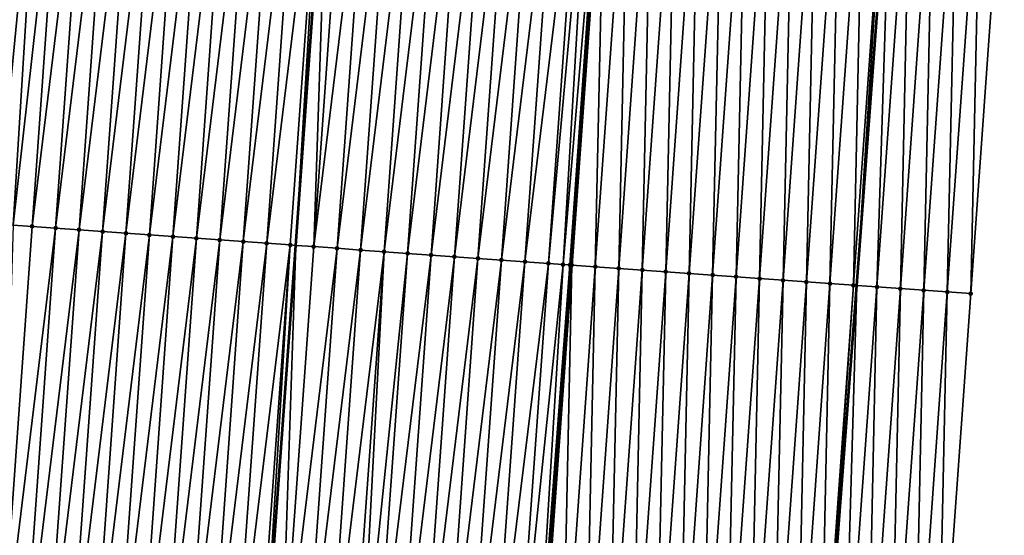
# Model space of a CAD drawing. Header units: feet. Extents: x 2017353 to 2024169, y 808050 to 818690.
# Tile 20 of 256: x 2023353 to 2023395, y 808756 to 808778. Entities that reach past the tile are written whole.
import ezdxf

# ---------------------------------------------------------------- set-up
doc = ezdxf.new("R2010")
doc.units = ezdxf.units.FT
doc.header["$MEASUREMENT"] = 0
for name, color, linetype, lineweight in [('EP_Travel Lane', 172, 'Continuous', 53), ('SB-Road Shots', 141, 'Continuous', 100), ('SB-Road X-Section', 40, 'Continuous', 13), ('STRIPING', 60, 'Continuous', 53)]:
    doc.layers.add(name, color=color, linetype=linetype, lineweight=lineweight)
doc.layers.add('I-77-MM15-17_SB-Surface-BORDER', color=7, linetype='Continuous')
doc.layers.add('I-77-MM15-17_SB-Surface-TIN', color=7, linetype='Continuous')

msp = doc.modelspace()

# ---------------------------------------------------------------- linework, layer by layer
at = {"layer": 'EP_Travel Lane'}
msp.add_polyline3d([(2023376.770446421, 808606.9906436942, 257.3222357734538), (2023378.235846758, 808626.9368044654, 257.3917206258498), (2023379.701242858, 808646.8829075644, 257.4809801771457), (2023381.166634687, 808666.8289525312, 257.5901698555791), (2023382.632028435, 808686.7750236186, 257.6904239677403), (2023384.125606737, 808706.7664693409, 257.8083658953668), (2023385.61784062, 808726.7102758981, 257.9600249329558), (2023387.110075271, 808746.654092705, 258.1105533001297), (2023388.60228997, 808766.597642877, 258.290655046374), (2023390.09447815, 808786.540838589, 258.5100508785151)], dxfattribs=at)
at = {"layer": 'I-77-MM15-17_SB-Surface-BORDER', "color": 3, "linetype": 'Continuous', "lineweight": -3}
msp.add_polyline3d([(2023394.875827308, 808786.2009241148, 258.2877555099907), (2023393.449287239, 808766.2530119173, 258.0707640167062), (2023392.022726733, 808746.3048139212, 257.8854403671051), (2023390.596156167, 808726.3564752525, 257.715720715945), (2023389.1695744, 808706.4079799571, 257.5633739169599), (2023387.731493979, 808686.3914390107, 257.4265998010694), (2023386.228320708, 808666.4481220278, 257.3581929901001), (2023384.725158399, 808646.5049504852, 257.2399415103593), (2023384.219170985, 808626.4866641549, 257.1064936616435), (2023382.715997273, 808606.5433413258, 257.0401196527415)], dxfattribs=at)
at = {"layer": 'I-77-MM15-17_SB-Surface-TIN', "color": 128, "linetype": 'Continuous', "lineweight": -3}
for points in [[(2023352.046654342, 808769.2143865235, 258.0114411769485), (2023353.980285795, 808789.1257633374, 258.2584148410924), (2023352.982863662, 808789.1975217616, 258.2110382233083)], [(2023352.046654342, 808769.2143865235, 258.0114411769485), (2023352.745400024, 808769.1642023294, 258.035113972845), (2023353.980285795, 808789.1257633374, 258.2584148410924)], [(2023352.745400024, 808769.1642023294, 258.035113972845), (2023354.977717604, 808789.0541402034, 258.2907925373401), (2023353.980285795, 808789.1257633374, 258.2584148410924)], [(2023352.745400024, 808769.1642023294, 258.035113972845), (2023353.551186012, 808769.1063465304, 258.0606403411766), (2023354.977717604, 808789.0541402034, 258.2907925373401)], [(2023353.551186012, 808769.1063465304, 258.0606403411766), (2023355.97515203, 808788.9825536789, 258.3191115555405), (2023354.977717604, 808789.0541402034, 258.2907925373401)], [(2023353.551186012, 808769.1063465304, 258.0606403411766), (2023354.548623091, 808769.0347970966, 258.084847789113), (2023355.97515203, 808788.9825536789, 258.3191115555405)], [(2023354.548623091, 808769.0347970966, 258.084847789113), (2023356.972590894, 808788.9110291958, 258.3405523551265), (2023355.97515203, 808788.9825536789, 258.3191115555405)], [(2023354.548623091, 808769.0347970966, 258.084847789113), (2023355.546063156, 808768.963289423, 258.1044255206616), (2023356.972590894, 808788.9110291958, 258.3405523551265)], [(2023355.546063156, 808768.963289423, 258.1044255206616), (2023357.970030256, 808788.8395117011, 258.3612183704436), (2023356.972590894, 808788.9110291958, 258.3405523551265)], [(2023355.546063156, 808768.963289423, 258.1044255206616), (2023356.543502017, 808768.8917649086, 258.1258703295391), (2023357.970030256, 808788.8395117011, 258.3612183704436)], [(2023356.543502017, 808768.8917649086, 258.1258703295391), (2023358.967467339, 808788.767962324, 258.3854190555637), (2023357.970030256, 808788.8395117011, 258.3612183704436)], [(2023356.543502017, 808768.8917649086, 258.1258703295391), (2023357.540939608, 808768.8202226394, 258.1492834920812), (2023358.967467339, 808788.767962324, 258.3854190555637)], [(2023357.540939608, 808768.8202226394, 258.1492834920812), (2023359.964904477, 808788.6964137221, 258.4095337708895), (2023358.967467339, 808788.767962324, 258.3854190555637)], [(2023357.540939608, 808768.8202226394, 258.1492834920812), (2023358.53837851, 808768.7486987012, 258.1706643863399), (2023359.964904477, 808788.6964137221, 258.4095337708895)], [(2023358.53837851, 808768.7486987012, 258.1706643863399), (2023360.962341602, 808788.6248649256, 258.4336700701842), (2023359.964904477, 808788.6964137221, 258.4095337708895)], [(2023358.53837851, 808768.7486987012, 258.1706643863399), (2023359.535818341, 808768.6771877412, 258.1906064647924), (2023360.962341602, 808788.6248649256, 258.4336700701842)], [(2023359.535818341, 808768.6771877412, 258.1906064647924), (2023361.959779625, 808788.5533286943, 258.4564133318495), (2023360.962341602, 808788.6248649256, 258.4336700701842)], [(2023359.535818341, 808768.6771877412, 258.1906064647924), (2023360.533258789, 808768.605685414, 258.2095914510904), (2023361.959779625, 808788.5533286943, 258.4564133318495)], [(2023360.533258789, 808768.605685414, 258.2095914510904), (2023362.95721722, 808788.4817864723, 258.4798207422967), (2023361.959779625, 808788.5533286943, 258.4564133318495)], [(2023360.533258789, 808768.605685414, 258.2095914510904), (2023361.530697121, 808768.5341535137, 258.2318550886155), (2023362.95721722, 808788.4817864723, 258.4798207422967)], [(2023361.530697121, 808768.5341535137, 258.2318550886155), (2023363.954655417, 808788.4102526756, 258.5022940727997), (2023362.95721722, 808788.4817864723, 258.4798207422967)], [(2023361.530697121, 808768.5341535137, 258.2318550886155), (2023362.52813506, 808768.4626160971, 258.2547302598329), (2023363.954655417, 808788.4102526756, 258.5022940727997)], [(2023362.52813506, 808768.4626160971, 258.2547302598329), (2023364.952093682, 808788.3387198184, 258.5246632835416), (2023363.954655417, 808788.4102526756, 258.5022940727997)], [(2023362.52813506, 808768.4626160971, 258.2547302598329), (2023363.525573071, 808768.3910796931, 258.2774931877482), (2023364.952093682, 808788.3387198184, 258.5246632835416)], [(2023363.525573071, 808768.3910796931, 258.2774931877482), (2023365.949537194, 808788.2672603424, 258.5388970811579), (2023364.952093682, 808788.3387198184, 258.5246632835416)], [(2023363.525573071, 808768.3910796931, 258.2774931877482), (2023364.523010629, 808768.3195369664, 258.3009570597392), (2023365.949537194, 808788.2672603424, 258.5388970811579)], [(2023364.523010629, 808768.3195369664, 258.3009570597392), (2023364.759018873, 808768.3025985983, 258.3076470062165), (2023365.949537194, 808788.2672603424, 258.5388970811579)], [(2023365.949537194, 808788.2672603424, 258.5388970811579), (2023364.759018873, 808768.3025985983, 258.3076470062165), (2023366.199251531, 808788.2493655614, 258.5429667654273)], [(2023365.520445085, 808768.2479508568, 258.3292305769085), (2023366.199251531, 808788.2493655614, 258.5429667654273), (2023364.759018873, 808768.3025985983, 258.3076470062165)], [(2023365.520445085, 808768.2479508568, 258.3292305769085), (2023366.946979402, 808788.1957826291, 258.5551527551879), (2023366.199251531, 808788.2493655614, 258.5429667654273)], [(2023365.520445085, 808768.2479508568, 258.3292305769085), (2023367.944419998, 808788.1242823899, 258.5739057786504), (2023366.946979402, 808788.1957826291, 258.5551527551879)], [(2023365.520445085, 808768.2479508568, 258.3292305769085), (2023366.517882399, 808768.1764047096, 258.3530736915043), (2023367.944419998, 808788.1242823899, 258.5739057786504)], [(2023366.517882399, 808768.1764047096, 258.3530736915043), (2023368.941859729, 808788.0527700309, 258.594002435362), (2023367.944419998, 808788.1242823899, 258.5739057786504)], [(2023366.517882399, 808768.1764047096, 258.3530736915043), (2023367.515321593, 808768.1048848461, 258.37400282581), (2023368.941859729, 808788.0527700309, 258.594002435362)], [(2023367.515321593, 808768.1048848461, 258.37400282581), (2023369.939297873, 808787.9812354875, 258.6165585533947), (2023368.941859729, 808788.0527700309, 258.594002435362)], [(2023367.515321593, 808768.1048848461, 258.37400282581), (2023368.512761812, 808768.0333793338, 258.3933409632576), (2023369.939297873, 808787.9812354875, 258.6165585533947)], [(2023368.512761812, 808768.0333793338, 258.3933409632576), (2023370.936735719, 808787.9096967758, 258.6395767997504), (2023369.939297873, 808787.9812354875, 258.6165585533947)], [(2023368.512761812, 808768.0333793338, 258.3933409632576), (2023369.510202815, 808767.9618847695, 258.4114653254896), (2023370.936735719, 808787.9096967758, 258.6395767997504)], [(2023369.510202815, 808767.9618847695, 258.4114653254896), (2023371.934174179, 808787.8381666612, 258.6616419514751), (2023370.936735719, 808787.9096967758, 258.6395767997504)], [(2023369.510202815, 808767.9618847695, 258.4114653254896), (2023370.507642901, 808767.8903773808, 258.4310114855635), (2023371.934174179, 808787.8381666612, 258.6616419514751)], [(2023370.507642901, 808767.8903773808, 258.4310114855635), (2023372.931613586, 808787.7666497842, 258.6822394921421), (2023371.934174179, 808787.8381666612, 258.6616419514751)], [(2023370.507642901, 808767.8903773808, 258.4310114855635), (2023371.505079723, 808767.8188243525, 258.4556174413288), (2023372.931613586, 808787.7666497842, 258.6822394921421)], [(2023371.505079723, 808767.8188243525, 258.4556174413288), (2023373.929054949, 808787.6951602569, 258.6998049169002), (2023372.931613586, 808787.7666497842, 258.6822394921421)], [(2023371.505079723, 808767.8188243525, 258.4556174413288), (2023372.502516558, 808767.7472715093, 258.4802028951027), (2023373.929054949, 808787.6951602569, 258.6998049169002)], [(2023372.502516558, 808767.7472715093, 258.4802028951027), (2023374.926495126, 808787.6236541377, 258.7192097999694), (2023373.929054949, 808787.6951602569, 258.6998049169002)], [(2023372.502516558, 808767.7472715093, 258.4802028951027), (2023373.499955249, 808767.6757446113, 258.5019119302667), (2023374.926495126, 808787.6236541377, 258.7192097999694)], [(2023373.499955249, 808767.6757446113, 258.5019119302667), (2023375.923933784, 808787.5521267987, 258.7409672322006), (2023374.926495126, 808787.6236541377, 258.7192097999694)], [(2023373.499955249, 808767.6757446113, 258.5019119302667), (2023374.497391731, 808767.60418684, 258.5270437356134), (2023375.923933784, 808787.5521267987, 258.7409672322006)], [(2023374.497391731, 808767.60418684, 258.5270437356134), (2023376.921370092, 808787.4805665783, 258.7663700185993), (2023375.923933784, 808787.5521267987, 258.7409672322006)], [(2023374.497391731, 808767.60418684, 258.5270437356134), (2023375.494831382, 808767.5326733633, 258.5472648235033), (2023376.921370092, 808787.4805665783, 258.7663700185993)], [(2023375.494831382, 808767.5326733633, 258.5472648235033), (2023377.303854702, 808787.4531264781, 258.7760082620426), (2023376.921370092, 808787.4805665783, 258.7663700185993)], [(2023375.494831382, 808767.5326733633, 258.5472648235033), (2023376.12430434, 808767.4874958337, 258.5651195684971), (2023377.303854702, 808787.4531264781, 258.7760082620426)], [(2023376.12430434, 808767.4874958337, 258.5651195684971), (2023377.806090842, 808787.4171390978, 258.7838219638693), (2023377.303854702, 808787.4531264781, 258.7760082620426)], [(2023376.12430434, 808767.4874958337, 258.5651195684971), (2023376.408147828, 808767.4671543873, 258.5698488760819), (2023377.806090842, 808787.4171390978, 258.7838219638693)], [(2023376.408147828, 808767.4671543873, 258.5698488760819), (2023377.853683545, 808787.4137350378, 258.7838827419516), (2023377.806090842, 808787.4171390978, 258.7838219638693)], [(2023376.408147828, 808767.4671543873, 258.5698488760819), (2023376.492270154, 808767.4611476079, 258.5688471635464), (2023377.853683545, 808787.4137350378, 258.7838827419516)], [(2023377.853683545, 808787.4137350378, 258.7838827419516), (2023376.492270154, 808767.4611476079, 258.5688471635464), (2023377.918811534, 808787.409078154, 258.7838131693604)], [(2023377.489735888, 808767.3899988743, 258.5486311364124), (2023377.918811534, 808787.409078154, 258.7838131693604), (2023376.492270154, 808767.4611476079, 258.5688471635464)], [(2023377.489735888, 808767.3899988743, 258.5486311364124), (2023378.916271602, 808787.3378501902, 258.7723804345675), (2023377.918811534, 808787.409078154, 258.7838131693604)], [(2023377.489735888, 808767.3899988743, 258.5486311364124), (2023378.487204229, 808767.3188865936, 258.5243737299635), (2023378.916271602, 808787.3378501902, 258.7723804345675)], [(2023378.487204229, 808767.3188865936, 258.5243737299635), (2023379.913739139, 808787.2667266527, 258.749370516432), (2023378.916271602, 808787.3378501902, 258.7723804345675)], [(2023378.487204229, 808767.3188865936, 258.5243737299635), (2023379.484672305, 808767.2477706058, 258.5005273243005), (2023379.913739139, 808787.2667266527, 258.749370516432)], [(2023379.484672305, 808767.2477706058, 258.5005273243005), (2023380.911207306, 808787.1956119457, 258.7253815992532), (2023379.913739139, 808787.2667266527, 258.749370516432)], [(2023379.484672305, 808767.2477706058, 258.5005273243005), (2023380.482141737, 808767.1766735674, 258.4745801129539), (2023380.911207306, 808787.1956119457, 258.7253815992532)], [(2023380.482141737, 808767.1766735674, 258.4745801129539), (2023381.908673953, 808787.1244759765, 258.703749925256), (2023380.911207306, 808787.1956119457, 258.7253815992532)], [(2023380.482141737, 808767.1766735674, 258.4745801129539), (2023381.479609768, 808767.105556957, 258.4508027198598), (2023381.908673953, 808787.1244759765, 258.703749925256)], [(2023381.479609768, 808767.105556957, 258.4508027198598), (2023382.906141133, 808787.0533474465, 258.6812934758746), (2023381.908673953, 808787.1244759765, 258.703749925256)], [(2023381.479609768, 808767.105556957, 258.4508027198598), (2023382.477077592, 808767.0344374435, 258.4273471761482), (2023382.906141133, 808787.0533474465, 258.6812934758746)], [(2023382.477077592, 808767.0344374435, 258.4273471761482), (2023383.903607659, 808786.9822097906, 258.6598487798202), (2023382.906141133, 808787.0533474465, 258.6812934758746)], [(2023382.477077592, 808767.0344374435, 258.4273471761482), (2023383.474546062, 808766.9633269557, 258.4028910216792), (2023383.903607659, 808786.9822097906, 258.6598487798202)], [(2023383.474546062, 808766.9633269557, 258.4028910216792), (2023384.901076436, 808786.9111036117, 258.6349144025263), (2023383.903607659, 808786.9822097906, 258.6598487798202)], [(2023383.474546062, 808766.9633269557, 258.4028910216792), (2023384.47201409, 808766.8922102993, 258.3791187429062), (2023384.901076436, 808786.9111036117, 258.6349144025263)], [(2023384.47201409, 808766.8922102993, 258.3791187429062), (2023385.898543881, 808786.839978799, 258.6120458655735), (2023384.901076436, 808786.9111036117, 258.6349144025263)], [(2023384.47201409, 808766.8922102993, 258.3791187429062), (2023385.46948161, 808766.8210865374, 258.3561341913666), (2023385.898543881, 808786.839978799, 258.6120458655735)], [(2023385.46948161, 808766.8210865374, 258.3561341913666), (2023386.896011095, 808786.7688507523, 258.5895358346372), (2023385.898543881, 808786.839978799, 258.6120458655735)], [(2023385.46948161, 808766.8210865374, 258.3561341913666), (2023386.466947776, 808766.7499438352, 258.3352494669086), (2023386.896011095, 808786.7688507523, 258.5895358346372)], [(2023386.466947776, 808766.7499438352, 258.3352494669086), (2023387.893476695, 808786.6977001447, 258.5695270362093), (2023386.896011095, 808786.7688507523, 258.5895358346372)], [(2023386.466947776, 808766.7499438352, 258.3352494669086), (2023387.464411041, 808766.6787605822, 258.3188604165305), (2023387.893476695, 808786.6977001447, 258.5695270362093)], [(2023387.464411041, 808766.6787605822, 258.3188604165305), (2023388.890940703, 808786.6265272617, 258.5519877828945), (2023387.893476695, 808786.6977001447, 258.5695270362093)], [(2023387.464411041, 808766.6787605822, 258.3188604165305), (2023388.461877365, 808766.6076200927, 258.2977303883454), (2023388.890940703, 808786.6265272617, 258.5519877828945)], [(2023388.461877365, 808766.6076200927, 258.2977303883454), (2023389.888412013, 808786.5554565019, 258.5231266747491), (2023388.890940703, 808786.6265272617, 258.5519877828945)], [(2023388.461877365, 808766.6076200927, 258.2977303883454), (2023388.60228997, 808766.597642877, 258.290655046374), (2023389.888412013, 808786.5554565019, 258.5231266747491)], [(2023389.888412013, 808786.5554565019, 258.5231266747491), (2023388.60228997, 808766.597642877, 258.290655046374), (2023390.09447815, 808786.540838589, 258.5100508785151)], [(2023389.459362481, 808766.5367423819, 258.2474674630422), (2023390.09447815, 808786.540838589, 258.5100508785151), (2023388.60228997, 808766.597642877, 258.290655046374)], [(2023389.459362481, 808766.5367423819, 258.2474674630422), (2023390.885905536, 808786.4846963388, 258.4598313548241), (2023390.09447815, 808786.540838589, 258.5100508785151)], [(2023389.459362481, 808766.5367423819, 258.2474674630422), (2023390.456838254, 808766.4657340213, 258.211688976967), (2023390.885905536, 808786.4846963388, 258.4598313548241)], [(2023390.456838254, 808766.4657340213, 258.211688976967), (2023391.883379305, 808786.4136599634, 258.4271582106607), (2023390.885905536, 808786.4846963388, 258.4598313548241)], [(2023390.456838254, 808766.4657340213, 258.211688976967), (2023391.454318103, 808766.3947826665, 258.1695905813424), (2023391.883379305, 808786.4136599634, 258.4271582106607)], [(2023391.454318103, 808766.3947826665, 258.1695905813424), (2023392.880856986, 808786.3426782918, 258.3884203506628), (2023391.883379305, 808786.4136599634, 258.4271582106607)], [(2023391.454318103, 808766.3947826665, 258.1695905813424), (2023392.451802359, 808766.323892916, 258.1206624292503), (2023392.880856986, 808786.3426782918, 258.3884203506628)], [(2023392.451802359, 808766.323892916, 258.1206624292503), (2023393.878343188, 808786.2718157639, 258.3364736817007), (2023392.880856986, 808786.3426782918, 258.3884203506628)], [(2023392.451802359, 808766.323892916, 258.1206624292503), (2023393.449287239, 808766.2530119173, 258.0707640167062), (2023393.878343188, 808786.2718157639, 258.3364736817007)], [(2023393.449287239, 808766.2530119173, 258.0707640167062), (2023394.875827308, 808786.2009241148, 258.2877555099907), (2023393.878343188, 808786.2718157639, 258.3364736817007)], [(2023352.124618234, 808749.1580468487, 257.886609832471), (2023353.551186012, 808769.1063465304, 258.0606403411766), (2023352.745400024, 808769.1642023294, 258.035113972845)], [(2023352.124618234, 808749.1580468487, 257.886609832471), (2023354.548623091, 808769.0347970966, 258.084847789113), (2023353.551186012, 808769.1063465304, 258.0606403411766)], [(2023352.124618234, 808749.1580468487, 257.886609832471), (2023353.122055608, 808749.086501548, 257.9103585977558), (2023354.548623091, 808769.0347970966, 258.084847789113)], [(2023353.122055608, 808749.086501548, 257.9103585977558), (2023355.546063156, 808768.963289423, 258.1044255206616), (2023354.548623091, 808769.0347970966, 258.084847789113)], [(2023353.122055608, 808749.086501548, 257.9103585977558), (2023354.119498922, 808749.0150393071, 257.9248989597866), (2023355.546063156, 808768.963289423, 258.1044255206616)], [(2023354.119498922, 808749.0150393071, 257.9248989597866), (2023356.543502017, 808768.8917649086, 258.1258703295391), (2023355.546063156, 808768.963289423, 258.1044255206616)], [(2023354.119498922, 808749.0150393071, 257.9248989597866), (2023355.116938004, 808748.9435178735, 257.9460016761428), (2023356.543502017, 808768.8917649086, 258.1258703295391)], [(2023355.116938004, 808748.9435178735, 257.9460016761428), (2023357.540939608, 808768.8202226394, 258.1492834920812), (2023356.543502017, 808768.8917649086, 258.1258703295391)], [(2023355.116938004, 808748.9435178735, 257.9460016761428), (2023356.114375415, 808748.8719730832, 257.9696938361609), (2023357.540939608, 808768.8202226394, 258.1492834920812)], [(2023356.114375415, 808748.8719730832, 257.9696938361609), (2023358.53837851, 808768.7486987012, 258.1706643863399), (2023357.540939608, 808768.8202226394, 258.1492834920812)], [(2023356.114375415, 808748.8719730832, 257.9696938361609), (2023357.111815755, 808748.8004692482, 257.9888455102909), (2023358.53837851, 808768.7486987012, 258.1706643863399)], [(2023357.111815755, 808748.8004692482, 257.9888455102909), (2023359.535818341, 808768.6771877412, 258.1906064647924), (2023358.53837851, 808768.7486987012, 258.1706643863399)], [(2023357.111815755, 808748.8004692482, 257.9888455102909), (2023358.109254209, 808748.7289390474, 258.0109202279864), (2023359.535818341, 808768.6771877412, 258.1906064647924)], [(2023358.109254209, 808748.7289390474, 258.0109202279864), (2023360.533258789, 808768.605685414, 258.2095914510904), (2023359.535818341, 808768.6771877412, 258.1906064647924)], [(2023358.109254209, 808748.7289390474, 258.0109202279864), (2023359.106695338, 808748.6574462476, 258.0288484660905), (2023360.533258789, 808768.605685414, 258.2095914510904)], [(2023359.106695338, 808748.6574462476, 258.0288484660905), (2023361.530697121, 808768.5341535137, 258.2318550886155), (2023360.533258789, 808768.605685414, 258.2095914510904)], [(2023359.106695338, 808748.6574462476, 258.0288484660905), (2023360.104136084, 808748.5859480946, 258.0473702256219), (2023361.530697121, 808768.5341535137, 258.2318550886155)], [(2023360.104136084, 808748.5859480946, 258.0473702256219), (2023362.52813506, 808768.4626160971, 258.2547302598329), (2023361.530697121, 808768.5341535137, 258.2318550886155)], [(2023360.104136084, 808748.5859480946, 258.0473702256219), (2023361.101573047, 808748.5143970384, 258.0717570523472), (2023362.52813506, 808768.4626160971, 258.2547302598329)], [(2023361.101573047, 808748.5143970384, 258.0717570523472), (2023363.525573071, 808768.3910796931, 258.2774931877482), (2023362.52813506, 808768.4626160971, 258.2547302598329)], [(2023361.101573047, 808748.5143970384, 258.0717570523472), (2023362.099012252, 808748.4428773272, 258.0926688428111), (2023363.525573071, 808768.3910796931, 258.2774931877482)], [(2023362.099012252, 808748.4428773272, 258.0926688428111), (2023364.523010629, 808768.3195369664, 258.3009570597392), (2023363.525573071, 808768.3910796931, 258.2774931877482)], [(2023362.099012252, 808748.4428773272, 258.0926688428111), (2023363.096447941, 808748.3713084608, 258.1190301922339), (2023364.523010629, 808768.3195369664, 258.3009570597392)], [(2023363.096447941, 808748.3713084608, 258.1190301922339), (2023363.318752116, 808748.3553593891, 258.1246971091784), (2023364.523010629, 808768.3195369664, 258.3009570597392)], [(2023364.523010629, 808768.3195369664, 258.3009570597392), (2023363.318752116, 808748.3553593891, 258.1246971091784), (2023364.759018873, 808768.3025985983, 258.3076470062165)], [(2023364.093884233, 808748.299748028, 258.144456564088), (2023364.759018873, 808768.3025985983, 258.3076470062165), (2023363.318752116, 808748.3553593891, 258.1246971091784)], [(2023364.093884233, 808748.299748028, 258.144456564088), (2023365.520445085, 808768.2479508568, 258.3292305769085), (2023364.759018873, 808768.3025985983, 258.3076470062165)], [(2023364.093884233, 808748.299748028, 258.144456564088), (2023366.517882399, 808768.1764047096, 258.3530736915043), (2023365.520445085, 808768.2479508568, 258.3292305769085)], [(2023364.093884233, 808748.299748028, 258.144456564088), (2023365.091325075, 808748.2282512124, 258.1628300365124), (2023366.517882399, 808768.1764047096, 258.3530736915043)], [(2023365.091325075, 808748.2282512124, 258.1628300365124), (2023367.515321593, 808768.1048848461, 258.37400282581), (2023366.517882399, 808768.1764047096, 258.3530736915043)], [(2023365.091325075, 808748.2282512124, 258.1628300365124), (2023366.088760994, 808748.1566855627, 258.1888347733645), (2023367.515321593, 808768.1048848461, 258.37400282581)], [(2023366.088760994, 808748.1566855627, 258.1888347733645), (2023368.512761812, 808768.0333793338, 258.3933409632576), (2023367.515321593, 808768.1048848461, 258.37400282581)], [(2023366.088760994, 808748.1566855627, 258.1888347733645), (2023367.086195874, 808748.0851053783, 258.2164509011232), (2023368.512761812, 808768.0333793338, 258.3933409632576)], [(2023367.086195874, 808748.0851053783, 258.2164509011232), (2023367.472449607, 808748.0573928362, 258.2264089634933), (2023368.512761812, 808768.0333793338, 258.3933409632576)], [(2023367.472449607, 808748.0573928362, 258.2264089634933), (2023369.510202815, 808767.9618847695, 258.4114653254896), (2023368.512761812, 808768.0333793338, 258.3933409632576)], [(2023367.472449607, 808748.0573928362, 258.2264089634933), (2023368.083632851, 808748.0135545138, 258.240816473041), (2023369.510202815, 808767.9618847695, 258.4114653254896)], [(2023368.083632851, 808748.0135545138, 258.240816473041), (2023370.507642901, 808767.8903773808, 258.4310114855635), (2023369.510202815, 808767.9618847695, 258.4114653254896)], [(2023368.083632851, 808748.0135545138, 258.240816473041), (2023369.08107277, 808747.9420447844, 258.2606216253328), (2023370.507642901, 808767.8903773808, 258.4310114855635)], [(2023369.08107277, 808747.9420447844, 258.2606216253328), (2023371.505079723, 808767.8188243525, 258.4556174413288), (2023370.507642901, 808767.8903773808, 258.4310114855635)], [(2023369.08107277, 808747.9420447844, 258.2606216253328), (2023370.078513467, 808747.8705459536, 258.2792185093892), (2023371.505079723, 808767.8188243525, 258.4556174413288)], [(2023370.078513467, 808747.8705459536, 258.2792185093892), (2023372.502516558, 808767.7472715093, 258.4802028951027), (2023371.505079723, 808767.8188243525, 258.4556174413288)], [(2023370.078513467, 808747.8705459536, 258.2792185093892), (2023371.07595254, 808747.799024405, 258.3003340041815), (2023372.502516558, 808767.7472715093, 258.4802028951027)], [(2023371.07595254, 808747.799024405, 258.3003340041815), (2023373.499955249, 808767.6757446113, 258.5019119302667), (2023372.502516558, 808767.7472715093, 258.4802028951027)], [(2023371.07595254, 808747.799024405, 258.3003340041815), (2023372.07339156, 808747.7275021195, 258.3215311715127), (2023373.499955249, 808767.6757446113, 258.5019119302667)], [(2023372.07339156, 808747.7275021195, 258.3215311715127), (2023374.497391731, 808767.60418684, 258.5270437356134), (2023373.499955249, 808767.6757446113, 258.5019119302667)], [(2023372.07339156, 808747.7275021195, 258.3215311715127), (2023373.070827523, 808747.6559370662, 258.3474698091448), (2023374.497391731, 808767.60418684, 258.5270437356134)], [(2023373.070827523, 808747.6559370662, 258.3474698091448), (2023375.494831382, 808767.5326733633, 258.5472648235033), (2023374.497391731, 808767.60418684, 258.5270437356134)], [(2023373.070827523, 808747.6559370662, 258.3474698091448), (2023374.068267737, 808747.5844314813, 258.366815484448), (2023375.494831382, 808767.5326733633, 258.5472648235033)], [(2023374.068267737, 808747.5844314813, 258.366815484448), (2023376.12430434, 808767.4874958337, 258.5651195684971), (2023375.494831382, 808767.5326733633, 258.5472648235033)], [(2023374.068267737, 808747.5844314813, 258.366815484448), (2023374.904606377, 808747.5244792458, 258.3825817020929), (2023376.12430434, 808767.4874958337, 258.5651195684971)], [(2023374.904606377, 808747.5244792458, 258.3825817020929), (2023376.408147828, 808767.4671543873, 258.5698488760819), (2023376.12430434, 808767.4874958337, 258.5651195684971)], [(2023374.904606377, 808747.5244792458, 258.3825817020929), (2023374.969298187, 808747.5198512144, 258.3827702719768), (2023376.408147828, 808767.4671543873, 258.5698488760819)], [(2023374.969298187, 808747.5198512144, 258.3827702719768), (2023375.065710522, 808747.5129618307, 258.3821773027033), (2023376.408147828, 808767.4671543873, 258.5698488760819)], [(2023376.408147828, 808767.4671543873, 258.5698488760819), (2023375.065710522, 808747.5129618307, 258.3821773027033), (2023376.492270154, 808767.4611476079, 258.5688471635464)], [(2023376.063174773, 808747.4417923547, 258.3642603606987), (2023376.492270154, 808767.4611476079, 258.5688471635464), (2023375.065710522, 808747.5129618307, 258.3821773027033)], [(2023376.063174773, 808747.4417923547, 258.3642603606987), (2023377.489735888, 808767.3899988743, 258.5486311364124), (2023376.492270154, 808767.4611476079, 258.5688471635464)], [(2023376.063174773, 808747.4417923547, 258.3642603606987), (2023377.060641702, 808747.3706603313, 258.3421912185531), (2023377.489735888, 808767.3899988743, 258.5486311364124)], [(2023377.060641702, 808747.3706603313, 258.3421912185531), (2023378.487204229, 808767.3188865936, 258.5243737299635), (2023377.489735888, 808767.3899988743, 258.5486311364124)], [(2023377.060641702, 808747.3706603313, 258.3421912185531), (2023378.058109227, 808747.2995366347, 258.3191989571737), (2023378.487204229, 808767.3188865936, 258.5243737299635)], [(2023378.058109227, 808747.2995366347, 258.3191989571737), (2023379.484672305, 808767.2477706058, 258.5005273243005), (2023378.487204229, 808767.3188865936, 258.5243737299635)], [(2023378.058109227, 808747.2995366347, 258.3191989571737), (2023379.055576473, 808747.2284090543, 258.2966372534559), (2023379.484672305, 808767.2477706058, 258.5005273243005)], [(2023379.055576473, 808747.2284090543, 258.2966372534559), (2023380.482141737, 808767.1766735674, 258.4745801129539), (2023379.484672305, 808767.2477706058, 258.5005273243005)], [(2023379.055576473, 808747.2284090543, 258.2966372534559), (2023380.053044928, 808747.1572983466, 258.2722049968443), (2023380.482141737, 808767.1766735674, 258.4745801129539)], [(2023380.053044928, 808747.1572983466, 258.2722049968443), (2023381.479609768, 808767.105556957, 258.4508027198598), (2023380.482141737, 808767.1766735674, 258.4745801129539)], [(2023380.053044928, 808747.1572983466, 258.2722049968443), (2023381.050512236, 808747.0861716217, 258.2495484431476), (2023381.479609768, 808767.105556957, 258.4508027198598)], [(2023381.050512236, 808747.0861716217, 258.2495484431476), (2023382.477077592, 808767.0344374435, 258.4273471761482), (2023381.479609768, 808767.105556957, 258.4508027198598)], [(2023381.050512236, 808747.0861716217, 258.2495484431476), (2023382.047982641, 808747.0150882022, 258.2220908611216), (2023382.477077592, 808767.0344374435, 258.4273471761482)], [(2023382.047982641, 808747.0150882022, 258.2220908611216), (2023383.474546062, 808766.9633269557, 258.4028910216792), (2023382.477077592, 808767.0344374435, 258.4273471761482)], [(2023382.047982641, 808747.0150882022, 258.2220908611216), (2023383.045450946, 808746.9439754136, 258.1978892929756), (2023383.474546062, 808766.9633269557, 258.4028910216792)], [(2023383.045450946, 808746.9439754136, 258.1978892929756), (2023384.47201409, 808766.8922102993, 258.3791187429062), (2023383.474546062, 808766.9633269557, 258.4028910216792)], [(2023383.045450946, 808746.9439754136, 258.1978892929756), (2023384.042919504, 808746.8728661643, 258.1732953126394), (2023384.47201409, 808766.8922102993, 258.3791187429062)], [(2023384.042919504, 808746.8728661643, 258.1732953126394), (2023385.46948161, 808766.8210865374, 258.3561341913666), (2023384.47201409, 808766.8922102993, 258.3791187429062)], [(2023384.042919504, 808746.8728661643, 258.1732953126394), (2023385.040385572, 808746.8017221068, 258.1525603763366), (2023385.46948161, 808766.8210865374, 258.3561341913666)], [(2023385.040385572, 808746.8017221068, 258.1525603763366), (2023386.466947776, 808766.7499438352, 258.3352494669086), (2023385.46948161, 808766.8210865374, 258.3561341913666)], [(2023385.040385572, 808746.8017221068, 258.1525603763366), (2023386.037848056, 808746.7305279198, 258.1373829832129), (2023386.466947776, 808766.7499438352, 258.3352494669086)], [(2023386.037848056, 808746.7305279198, 258.1373829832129), (2023387.464411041, 808766.6787605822, 258.3188604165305), (2023386.466947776, 808766.7499438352, 258.3352494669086)], [(2023386.037848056, 808746.7305279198, 258.1373829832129), (2023387.035314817, 808746.6593935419, 258.1155748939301), (2023387.464411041, 808766.6787605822, 258.3188604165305)], [(2023387.035314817, 808746.6593935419, 258.1155748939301), (2023388.461877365, 808766.6076200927, 258.2977303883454), (2023387.464411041, 808766.6787605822, 258.3188604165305)], [(2023387.035314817, 808746.6593935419, 258.1155748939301), (2023387.110075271, 808746.654092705, 258.1105533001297), (2023388.461877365, 808766.6076200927, 258.2977303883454)], [(2023388.461877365, 808766.6076200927, 258.2977303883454), (2023387.110075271, 808746.654092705, 258.1105533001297), (2023388.60228997, 808766.597642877, 258.290655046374)], [(2023388.03281073, 808746.5886668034, 258.0485739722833), (2023388.60228997, 808766.597642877, 258.290655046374), (2023387.110075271, 808746.654092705, 258.1105533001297)], [(2023388.03281073, 808746.5886668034, 258.0485739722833), (2023389.459362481, 808766.5367423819, 258.2474674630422), (2023388.60228997, 808766.597642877, 258.290655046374)], [(2023388.03281073, 808746.5886668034, 258.0485739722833), (2023389.030284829, 808746.5176350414, 258.0153894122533), (2023389.459362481, 808766.5367423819, 258.2474674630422)], [(2023389.030284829, 808746.5176350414, 258.0153894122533), (2023390.456838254, 808766.4657340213, 258.211688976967), (2023389.459362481, 808766.5367423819, 258.2474674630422)], [(2023389.030284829, 808746.5176350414, 258.0153894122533), (2023390.027764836, 808746.4466858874, 257.9730465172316), (2023390.456838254, 808766.4657340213, 258.211688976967)], [(2023390.027764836, 808746.4466858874, 257.9730465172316), (2023391.454318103, 808766.3947826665, 258.1695905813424), (2023390.456838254, 808766.4657340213, 258.211688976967)], [(2023390.027764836, 808746.4466858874, 257.9730465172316), (2023391.025246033, 808746.3757533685, 257.928859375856), (2023391.454318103, 808766.3947826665, 258.1695905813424)], [(2023391.025246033, 808746.3757533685, 257.928859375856), (2023392.451802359, 808766.323892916, 258.1206624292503), (2023391.454318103, 808766.3947826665, 258.1695905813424)], [(2023391.025246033, 808746.3757533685, 257.928859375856), (2023392.022726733, 808746.3048139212, 257.8854403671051), (2023392.451802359, 808766.323892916, 258.1206624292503)], [(2023392.022726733, 808746.3048139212, 257.8854403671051), (2023393.449287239, 808766.2530119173, 258.0707640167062), (2023392.451802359, 808766.323892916, 258.1206624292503)]]:
    msp.add_3dface(points, dxfattribs=at)
at = {"layer": 'SB-Road Shots', "lineweight": 100}
for p in [(2023353.551186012, 808769.1063465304, 258.0606403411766), (2023354.548623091, 808769.0347970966, 258.084847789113), (2023355.546063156, 808768.963289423, 258.1044255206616), (2023356.543502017, 808768.8917649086, 258.1258703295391), (2023357.540939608, 808768.8202226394, 258.1492834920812), (2023358.53837851, 808768.7486987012, 258.1706643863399), (2023359.535818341, 808768.6771877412, 258.1906064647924), (2023360.533258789, 808768.605685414, 258.2095914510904), (2023361.530697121, 808768.5341535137, 258.2318550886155), (2023362.52813506, 808768.4626160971, 258.2547302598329), (2023363.525573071, 808768.3910796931, 258.2774931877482), (2023364.523010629, 808768.3195369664, 258.3009570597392), (2023365.520445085, 808768.2479508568, 258.3292305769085), (2023366.517882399, 808768.1764047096, 258.3530736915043), (2023367.515321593, 808768.1048848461, 258.37400282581), (2023368.512761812, 808768.0333793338, 258.3933409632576), (2023369.510202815, 808767.9618847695, 258.4114653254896), (2023370.507642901, 808767.8903773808, 258.4310114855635), (2023371.505079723, 808767.8188243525, 258.4556174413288), (2023372.502516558, 808767.7472715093, 258.4802028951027), (2023373.499955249, 808767.6757446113, 258.5019119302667), (2023374.497391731, 808767.60418684, 258.5270437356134), (2023375.494831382, 808767.5326733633, 258.5472648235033), (2023376.12430434, 808767.4874958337, 258.5651195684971), (2023376.408147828, 808767.4671543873, 258.5698488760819), (2023376.408147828, 808767.4671543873, 258.5698488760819), (2023376.492270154, 808767.461147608, 258.5688471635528), (2023377.489735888, 808767.3899988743, 258.5486311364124), (2023378.487204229, 808767.3188865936, 258.5243737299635), (2023379.484672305, 808767.2477706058, 258.5005273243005), (2023380.482141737, 808767.1766735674, 258.4745801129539), (2023381.479609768, 808767.105556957, 258.4508027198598), (2023382.477077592, 808767.0344374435, 258.4273471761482), (2023383.474546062, 808766.9633269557, 258.4028910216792), (2023384.47201409, 808766.8922102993, 258.3791187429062), (2023385.46948161, 808766.8210865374, 258.3561341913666), (2023386.466947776, 808766.7499438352, 258.3352494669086), (2023387.464411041, 808766.6787605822, 258.3188604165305), (2023388.461877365, 808766.6076200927, 258.2977303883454), (2023389.459362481, 808766.5367423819, 258.2474674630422), (2023390.456838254, 808766.4657340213, 258.211688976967), (2023391.454318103, 808766.3947826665, 258.1695905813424), (2023392.451802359, 808766.323892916, 258.1206624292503), (2023393.449287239, 808766.2530119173, 258.0707640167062)]:
    msp.add_point(p, dxfattribs=at)
at = {"layer": 'SB-Road X-Section', "extrusion": (0.07132816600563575, 0.9974119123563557, 0.009042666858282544), "elevation": 951000.372559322, "flags": 128}
msp.add_lwpolyline([(-1960502.071612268, -8342.267738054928), (-1960506.73593419, -8341.929556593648), (-1960507.566257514, -8341.909175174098), (-1960508.266802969, -8341.885501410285), (-1960509.07466329, -8341.859973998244), (-1960510.07466329, -8341.835765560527), (-1960511.07466329, -8341.816187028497), (-1960512.07466329, -8341.794741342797), (-1960513.07466329, -8341.77132722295), (-1960514.07466329, -8341.749945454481), (-1960515.07466329, -8341.730002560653), (-1960516.07466329, -8341.711016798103), (-1960517.07466329, -8341.688752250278), (-1960518.07466329, -8341.665876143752), (-1960519.07466329, -8341.643112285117), (-1960520.07466329, -8341.61964745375), (-1960521.074663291, -8341.591372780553), (-1960522.07466329, -8341.567528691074), (-1960523.07466329, -8341.546598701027), (-1960524.07466329, -8341.527259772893), (-1960525.07466329, -8341.509134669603), (-1960526.07466329, -8341.489587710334), (-1960527.07466329, -8341.464980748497), (-1960528.07466329, -8341.44039428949), (-1960529.07466329, -8341.418684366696), (-1960530.07466329, -8341.393551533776), (-1960531.07466329, -8341.373329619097), (-1960531.705755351, -8341.355474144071), (-1960531.990326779, -8341.350744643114), (-1960531.990326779, -8341.350744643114), (-1960532.07466329, -8341.3517463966), (-1960533.07466329, -8341.371963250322), (-1960534.07466329, -8341.396221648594), (-1960535.07466329, -8341.420069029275), (-1960536.07466329, -8341.446017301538), (-1960537.07466329, -8341.469795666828), (-1960538.07466329, -8341.493252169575), (-1960539.07466329, -8341.517709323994), (-1960540.07466329, -8341.541482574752), (-1960541.07466329, -8341.564468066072), (-1960542.07466329, -8341.58535364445), (-1960543.07466329, -8341.601743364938), (-1960544.07466329, -8341.622874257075), (-1960545.07466329, -8341.6731392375), (-1960546.07466329, -8341.708919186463), (-1960547.07466329, -8341.751019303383), (-1960548.07466329, -8341.799949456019), (-1960549.07466329, -8341.849849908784)], dxfattribs=at)
at = {"layer": 'STRIPING'}
for points in [[(2023353.064365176, 808608.7773381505, 257.3519009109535), (2023354.547601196, 808628.7221777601, 257.4134906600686), (2023356.03082651, 808648.6668733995, 257.5244456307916), (2023357.514054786, 808668.6116088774, 257.6217416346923), (2023358.99727918, 808688.5562921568, 257.7369159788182), (2023360.438161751, 808708.4600935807, 257.8460778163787), (2023361.878465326, 808728.407842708, 257.9725046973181), (2023363.318752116, 808748.3553593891, 258.1246971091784), (2023364.759018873, 808768.3025985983, 258.3076470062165), (2023366.199251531, 808788.2493655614, 258.5429667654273)], [(2023364.766791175, 808607.8946380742, 257.5774640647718), (2023366.269966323, 808627.8379799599, 257.6373032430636), (2023367.773132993, 808647.7812093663, 257.735713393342), (2023369.276297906, 808667.7244154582, 257.8421184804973), (2023370.779461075, 808687.6675984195, 257.9564554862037), (2023372.212544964, 808707.6159429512, 258.080603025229), (2023373.639134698, 808727.5645496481, 258.2206077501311), (2023375.065710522, 808747.5129618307, 258.3821773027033), (2023376.492270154, 808767.4611476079, 258.5688471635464), (2023377.918811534, 808787.409078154, 258.7838131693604)]]:
    msp.add_polyline3d(points, dxfattribs=at)

doc.saveas('drawing.dxf')
